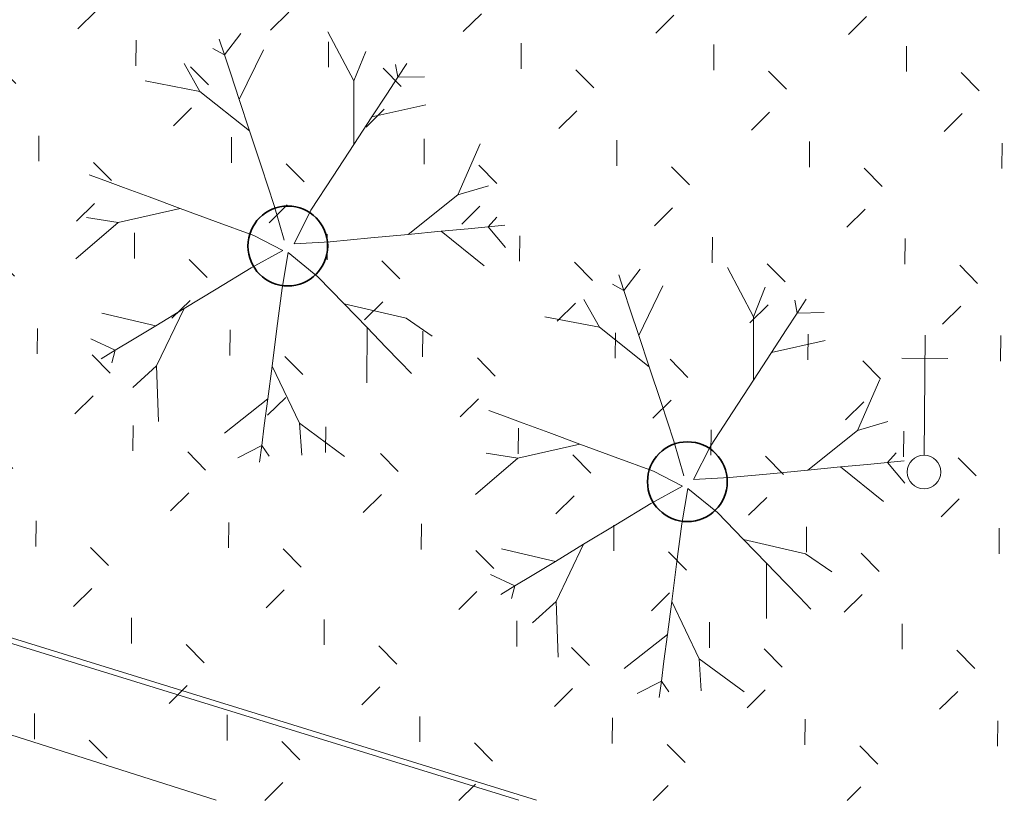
# Model space of a CAD drawing. Header units: centimetres. Extents: x -2721 to 2869, y -4046 to 286.
# Tile 9 of 29: x -462 to 441, y -4046 to -3329. Entities that reach past the tile are written whole.
import ezdxf

# ---------------------------------------------------------------- set-up
doc = ezdxf.new("R2010")
doc.units = ezdxf.units.CM
for name, color, linetype, lineweight, true_color in [('AB1_MAC', 7, 'Continuous', 9, 0x666666), ('AB2_CLT', 7, 'Continuous', 9, 0x7f7fff), ('AB3_VEGETATION', 7, 'Continuous', 9, 0x264c00), ('AB3_VEGETATION-1', 7, 'Continuous', 35, 0x666666), ('AB3_VEGETATION_haie_contour', 7, 'Continuous', 9, 0x264c00), ('AB3_VEGETATION_pelouse_contour', 7, 'Continuous', 9, 0x007f3f), ('AB3_VEGETATION_pelouse_surface', 7, 'Continuous', 9, 0x007f3f), ('AB6_TH_MAT', 7, 'Continuous', 9, 0x656565)]:
    doc.layers.add(name, color=color, linetype=linetype, lineweight=lineweight, true_color=true_color)

# ---------------------------------------------------------------- blocks, each defined once
blk = doc.blocks.new('site treso_dwg_094-409483-2021_015_1111_DCE_1_50_Etat actuel')
at = {"layer": 'AB6_TH_MAT'}
for p, q in [((-0.02, 15.29), (-0.02, 125.56)), ((-21.18, 104.4), (21.14, 104.4))]:
    blk.add_line(p, q, dxfattribs=at)
blk.add_circle((0, 0), 15.4, dxfattribs=at)
blk = doc.blocks.new('site treso_dwg_GVJ2J_2-409498-2021_015_1111_DCE_1_50_Etat actuel')
at = {"layer": 'AB3_VEGETATION'}
for p, q in [((0.01511, 0.03786), (0.00914, 0.04916)), ((-0.00879, 0.02639), (-0.02018, 0.03548)), ((0.03897, 0.01175), (0.04408, 0.02346)), ((-0.03016, -0.02747), (-0.02968, -0.04024)), ((-0.00462, -0.03502), (-0.01455, -0.04288)), ((0.00267, -0.04064), (0.00316, -0.04794))]:
    blk.add_line(p, q, dxfattribs=at)
at = {"layer": 'AB3_VEGETATION', "flags": 128}
for points in [[(-0.01083, 0.04877), (-0.01458, 0.04387), (-0.01721, 0.04531)], [(-0.01118, 0.03358), (-0.01313, 0.03948), (-0.01458, 0.04387), (-0.01578, 0.04748)], [(-0.00085, 0.00136), (-0.00313, 0.00929), (-0.00608, 0.01819), (-0.00879, 0.02639), (-0.01118, 0.03358), (-0.00564, 0.04498)], [(0.03512, 0.00339), (0.02758, 0.00267), (0.01897, 0.00185), (0.00964, 0.00096), (0.0014, 0.0005), (0.00526, 0.0082), (0.01038, 0.01605), (0.0151, 0.02329), (0.0151, 0.03786), (0.01784, 0.04465)], [(-0.03274, 0.03786), (-0.02018, 0.03548), (-0.02379, 0.04185)], [(0.01924, 0.02963), (0.02264, 0.03484), (0.02516, 0.03871), (0.02724, 0.0419)], [(0.03133, 0.03884), (0.02516, 0.03871), (0.02464, 0.04166)], [(0.0151, 0.02329), (0.01924, 0.02963), (0.0316, 0.03241)], [(-0.04558, 0.01634), (-0.04201, 0.01502), (-0.03768, 0.01342), (-0.03185, 0.01127), (-0.02474, 0.00865), (-0.03895, 0.00541)], [(0.02758, 0.00267), (0.03897, 0.01175), (0.04598, 0.01385)], [(-0.02474, 0.00865), (-0.01663, 0.00566), (-0.00784, 0.00241), (-0.00119, -0.00103), (-0.00841, -0.00502), (-0.01643, -0.00987), (-0.02383, -0.01434)], [(-0.04618, 0.00656), (-0.03895, 0.00541), (-0.04863, -0.00292)], [(0.04789, 0.00666), (0.0459, 0.00442), (0.0413, 0.00398), (0.03512, 0.00339), (0.04499, -0.00454)], [(0.04985, -0.00032), (0.0459, 0.00442), (0.04969, 0.00479)], [(0.01809, -0.03137), (0.01814, -0.01871), (0.01287, -0.01326), (0.00687, -0.00705), (0.00007, -0.00151), (-0.00132, -0.00964), (-0.00253, -0.01894), (-0.00364, -0.02751), (-0.00462, -0.03502), (-0.00542, -0.04118), (-0.00601, -0.04576), (-0.0065, -0.04954)], [(0.01287, -0.01326), (0.02708, -0.01651), (0.03309, -0.02068)], [(-0.04265, -0.0154), (-0.03031, -0.01827), (-0.02383, -0.01434), (-0.03016, -0.02747), (-0.03556, -0.03241)], [(-0.03031, -0.01827), (-0.03563, -0.02148), (-0.03958, -0.02387), (-0.04519, -0.02131)], [(0.01814, -0.01871), (0.02246, -0.02317), (0.02567, -0.02649), (0.02831, -0.02923)], [(-0.04283, -0.02584), (-0.03958, -0.02387), (-0.04039, -0.02675)], [(-0.00364, -0.02751), (0.00267, -0.04064), (0.01296, -0.04823)], [(-0.01152, -0.04856), (-0.00601, -0.04576), (-0.00427, -0.0482)]]:
    blk.add_lwpolyline(points, dxfattribs=at)
blk = doc.blocks.new('site treso_dwg_GVJ7J_1-409499-2021_015_1111_DCE_1_50_Etat actuel')
at = {"layer": 'AB3_VEGETATION-1'}
blk.add_circle((10248.33, 4119.3), 36.61, dxfattribs=at)
blk = doc.blocks.new('site treso_dwg_GVJ7J_1-409500-2021_015_1111_DCE_1_50_Etat actuel')
at = {"layer": 'AB3_VEGETATION-1'}
blk.add_circle((9881.67, 4335.66), 36.63, dxfattribs=at)
blk = doc.blocks.new('site treso_dwg-409476-2021_015_1111_DCE_1_50_Etat actuel')
at = {"layer": 'AB3_VEGETATION_pelouse_surface'}
h = blk.add_hatch(dxfattribs=at)
h.set_pattern_fill('FP_2', color=256, style=0, pattern_type=2)
h.set_pattern_definition([(89.567, (-40335746.12, -17086458.89), (-87.71750986, 89.0534421), [23.437, -153.339]), (44.567, (-40335746.12, -17086458.89), (-87.71785487, 89.05379237), [23.438, -101.563]), (134.567, (-40335746.12, -17086458.89), (-89.05379237, -87.71785487), [23.437, -101.562])])
h.paths.add_polyline_path([(12967.15, 3826.82), (12967.15, 4231), (12948.98, 4219.21), (12785.26, 4100.96), (12696.87, 4030.84), (12600.74, 3932.68), (12250.03, 4046.31), (12288.5, 4164.47), (12294.4, 4187), (12299.48, 4209.73), (12303.74, 4232.63), (12307.16, 4255.68), (12310.01, 4281.68), (12311.8, 4307.78), (12312.53, 4333.93), (12312.19, 4360.08), (12310.8, 4386.21), (12308.34, 4412.25), (12304.1, 4427.87), (12298.67, 4443.11), (12292.09, 4457.9), (12284.39, 4472.13), (12275.61, 4485.74), (12265.82, 4498.62), (12255.07, 4510.72), (12243.42, 4521.95), (12230.94, 4532.26), (12217.7, 4541.57), (12203.79, 4549.85), (12189.28, 4557.02), (12174.27, 4563.07), (12158.83, 4567.94), (12143.07, 4571.61), (12126, 4574.13), (12110.23, 4575.26), (12109.39, 4575.26), (12098.3, 4542.26), (12092.99, 4544.04), (12092.03, 4541.2), (12097.35, 4539.42), (12069.65, 4456.94), (12064.18, 4458.78), (12063.22, 4455.94), (12068.69, 4454.1), (12040.99, 4371.63), (12035.37, 4373.5), (12034.41, 4370.67), (12040.03, 4368.78), (11987.93, 4213.67), (11831.48, 4265.19), (11833.33, 4270.8), (11830.47, 4271.73), (11828.67, 4266.1), (11745.84, 4292.72), (11747.65, 4298.34), (11744.76, 4299.15), (11743.02, 4293.62), (11660, 4319.64), (11661.77, 4325.27), (11658.9, 4326.16), (11657.12, 4320.53), (11573.98, 4345.94), (11575.7, 4351.59), (11572.8, 4352.36), (11571.14, 4346.79), (11487.76, 4371.62), (11489.45, 4377.28), (11486.57, 4378.13), (11484.92, 4372.46), (11401.37, 4396.68), (11403.01, 4402.35), (11400.1, 4403.09), (11398.52, 4397.5), (11314.79, 4421.12), (11316.4, 4426.81), (11313.51, 4427.61), (11311.94, 4421.92), (11300.45, 4425.07), (11243.46, 4204.35), (10740.93, 4334.52), (10742.25, 4340.68), (10731.41, 4343.49), (10776.59, 4558.16), (10700.71, 4575.49), (10702.03, 4581.25), (10699.08, 4581.84), (10697.82, 4576.13), (10612.88, 4594.91), (10614.14, 4600.66), (10611.21, 4601.29), (10609.98, 4595.51), (10524.89, 4613.66), (10526.13, 4619.44), (10523.18, 4620), (10522, 4614.26), (10436.78, 4631.8), (10437.97, 4637.59), (10435.02, 4638.1), (10433.88, 4632.38), (10348.55, 4649.31), (10349.69, 4655.1), (10346.74, 4655.62), (10345.64, 4649.86), (10260.18, 4666.18), (10261.29, 4671.98), (10258.33, 4672.47), (10257.28, 4666.71), (10171.7, 4682.41), (10172.77, 4688.22), (10169.81, 4688.71), (10168.79, 4682.92), (10083.11, 4698.01), (10084.13, 4703.83), (10081.17, 4704.29), (10080.19, 4698.5), (9994.4, 4712.97), (9995.39, 4718.79), (9992.42, 4719.27), (9991.48, 4713.44), (9905.59, 4727.3), (9906.53, 4733.12), (9903.57, 4733.58), (9902.67, 4727.75), (9816.68, 4740.98), (9817.58, 4746.82), (9814.61, 4747.25), (9813.76, 4741.41), (9727.68, 4754.03), (9728.53, 4759.87), (9725.56, 4760.28), (9724.75, 4754.44), (9638.58, 4766.43), (9639.39, 4772.28), (9636.42, 4772.67), (9635.65, 4766.82), (9549.39, 4778.2), (9550.17, 4784.05), (9547.18, 4784.35), (9546.46, 4778.57), (9460.13, 4789.32), (9460.86, 4795.18), (9457.88, 4795.53), (9457.19, 4789.67), (9370.78, 4799.81), (9371.47, 4805.67), (9368.49, 4806), (9367.84, 4800.13), (9281.37, 4809.65), (9282.01, 4815.52), (9279.03, 4815.83), (9278.42, 4809.95), (9191.88, 4818.85), (9192.48, 4824.72), (9189.5, 4825.01), (9188.94, 4819.13), (9102.33, 4827.4), (9102.89, 4833.28), (9101.4, 4833.48), (9101.4, 4833.41), (9099.9, 4833.55), (9099.38, 4827.66), (9012.72, 4835.32), (9013.24, 4841.2), (9011.76, 4841.44), (9011.74, 4841.32), (9010.25, 4841.44), (9009.77, 4835.56), (8923.06, 4842.58), (8923.53, 4848.47), (8920.54, 4848.6), (8920.11, 4842.8), (8833.34, 4849.21), (8833.78, 4855.1), (8830.78, 4855.3), (8830.39, 4849.4), (8667.5, 4860.25), (8677.8, 5025.96), (8683.72, 5025.59), (8683.81, 5028.59), (8677.99, 5028.95), (8683.38, 5115.78), (8689.3, 5115.41), (8689.39, 5118.41), (8683.57, 5118.78), (8688.96, 5205.61), (8694.88, 5205.24), (8694.97, 5208.24), (8689.15, 5208.6), (8694.55, 5295.44), (8700.46, 5295.07), (8700.56, 5298.07), (8694.73, 5298.43), (8700.13, 5385.26), (8706.04, 5384.89), (8706.14, 5387.89), (8700.31, 5388.26), (8705.71, 5475.09), (8711.63, 5474.72), (8711.72, 5477.72), (8705.9, 5478.08), (8711.29, 5564.92), (8717.21, 5564.55), (8717.3, 5567.02), (8711.48, 5567.45), (8713.2, 5590.39), (8790.31, 5584.62), (8791.45, 5604.69), (9031.45, 5631.57), (9038, 5710.47), (9037.76, 5710.47), (9037.75, 5710.35), (9036.25, 5710.47), (9035.79, 5704.58), (8949.06, 5711.41), (8949.52, 5717.3), (8946.93, 5717.43), (8946.51, 5711.6), (8859.74, 5717.94), (8860.16, 5723.71), (8858.66, 5723.82), (8858.56, 5723.95), (8858.55, 5723.93), (8858.54, 5723.83), (8857.04, 5723.83), (8856.67, 5718.04), (8769.85, 5723.66), (8770.23, 5729.55), (8767.19, 5729.65), (8766.85, 5723.84), (8679.99, 5728.86), (8680.34, 5734.76), (8677.39, 5734.87), (8677.1, 5729.02), (8590.21, 5733.44), (8590.51, 5739.33), (8587.52, 5739.41), (8587.26, 5733.58), (8500.34, 5737.39), (8500.6, 5743.29), (8497.61, 5743.36), (8497.39, 5737.51), (8410.45, 5740.72), (8410.67, 5746.63), (8407.68, 5746.68), (8407.5, 5740.83), (8320.54, 5743.43), (8320.72, 5749.34), (8317.72, 5749.38), (8317.59, 5743.51), (8230.61, 5745.52), (8230.63, 5751.43), (8227.76, 5751.46), (8227.66, 5745.58), (8140.67, 5746.98), (8140.67, 5752.89), (8137.86, 5752.91), (8137.81, 5747.02), (8050.81, 5747.82), (8050.82, 5753.72), (8047.81, 5753.74), (8047.8, 5747.83), (7960.79, 5748.03), (7960.79, 5753.93), (7957.75, 5753.85), (7957.72, 5747.94), (7870.78, 5747.54), (7870.7, 5753.44), (7869.25, 5753.44), (7869.19, 5753.45), (7867.69, 5753.44), (7867.75, 5747.53), (7703.14, 5745.62), (7700.57, 5912.94), (7706.5, 5913.03), (7706.45, 5916.03), (7700.52, 5915.94), (7699.19, 6002.93), (7705.12, 6003.02), (7705.07, 6006.02), (7699.14, 6005.92), (7697.81, 6092.91), (7703.74, 6093.01), (7703.69, 6096.01), (7697.76, 6095.91), (7696.43, 6182.9), (7702.36, 6182.99), (7702.31, 6185.99), (7696.38, 6185.9), (7695.05, 6272.89), (7700.98, 6272.98), (7700.93, 6275.98), (7695, 6275.89), (7693.67, 6362.88), (7699.6, 6362.97), (7699.55, 6365.97), (7693.62, 6365.88), (7691.68, 6492.83), (7676.69, 6493.34), (7658.12, 6494.97), (7639.66, 6497.6), (7601.91, 6398.97), (7570.84, 6315.01), (7538.09, 6223.1), (7506.45, 6130.81), (7475.93, 6038.14), (7446.52, 5945.11), (7418.25, 5851.73), (7391.1, 5758.01), (7377.7, 5709.57), (7377.7, 4618.13), (8967.85, 4096.82), (9816, 3826.82), (12731.24, 3826.82)])
at = {"layer": 'AB2_CLT', "flags": 128}
blk.add_lwpolyline([(9816.03, 3826.82), (8962.8, 4098.42), (7377.7, 4618.12)], dxfattribs=at)
at = {"layer": 'AB3_VEGETATION', "flags": 128}
blk.add_lwpolyline([(10109.89, 3826.82), (9030.07, 4160.92), (7377.7, 4697.71)], dxfattribs=at)
at = {"layer": 'AB3_VEGETATION_haie_contour', "flags": 128}
blk.add_lwpolyline([(10093.7, 3826.82), (9039.16, 4152.72), (7377.7, 4691.86)], dxfattribs=at)
at = {"layer": 'AB3_VEGETATION_pelouse_contour', "flags": 128}
blk.add_lwpolyline([(9816, 3826.82), (8967.85, 4096.82), (7377.7, 4618.13)], dxfattribs=at)
at = {"rotation": 359.9999940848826}
for p, xscale, yscale, zscale in [((9881.81, 4335.61), 4002.625905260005, 4002.625905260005, 4002.625905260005), ((10248.47, 4119.24), 4000.098853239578, 4000.098853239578, 4000.098853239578)]:
    blk.add_blockref('site treso_dwg_GVJ2J_2-409498-2021_015_1111_DCE_1_50_Etat actuel', p, dxfattribs=dict(at, xscale=xscale, yscale=yscale, zscale=zscale))
for name in ['site treso_dwg_GVJ7J_1-409500-2021_015_1111_DCE_1_50_Etat actuel', 'site treso_dwg_GVJ7J_1-409499-2021_015_1111_DCE_1_50_Etat actuel']:
    blk.add_blockref(name, (0, 0))
at = {"rotation": 359.5483838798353}
blk.add_blockref('site treso_dwg_094-409483-2021_015_1111_DCE_1_50_Etat actuel', (10465.47, 4128.18), dxfattribs=at)

msp = doc.modelspace()

# ---------------------------------------------------------------- block references
at = {"layer": 'AB1_MAC'}
msp.add_blockref('site treso_dwg-409476-2021_015_1111_DCE_1_50_Etat actuel', (-10098.11, -7872.66), dxfattribs=at)

doc.saveas('drawing.dxf')
